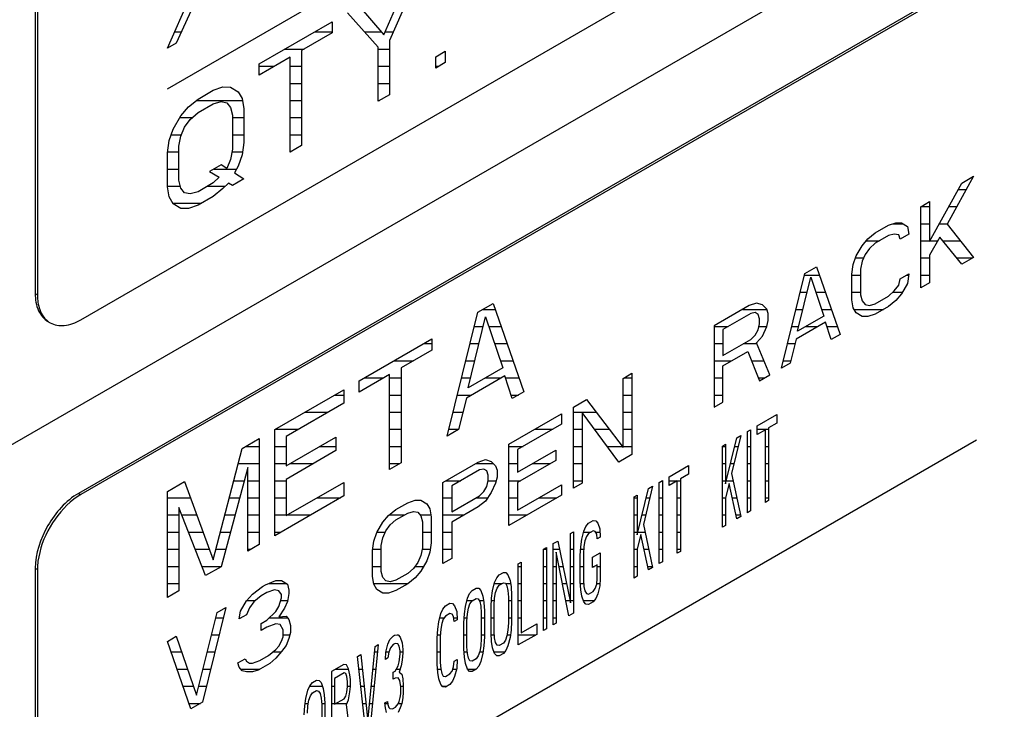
# Model space of a CAD drawing. Header units: millimetres. Extents: x 0 to 5600, y -1552 to 3960.
# Tile 95 of 199: x 4513 to 4545, y 2328 to 2351. Entities that reach past the tile are written whole.
import ezdxf

# ---------------------------------------------------------------- set-up
doc = ezdxf.new("R2010")
doc.units = ezdxf.units.MM
doc.header["$LTSCALE"] = 308
doc.layers.get('0').update_dxf_attribs({"linetype": 'CONTINUOUS'})

msp = doc.modelspace()

# ---------------------------------------------------------------- linework, layer by layer
at = {"color": 7, "linetype": 'Continuous'}
for p, q in [((4455.309, 2303.807), (4587.729, 2380.259)), ((4514.726, 2340.887), (4582.608, 2380.079)), ((4513.241, 2377.671), (4513.241, 2341.745)), ((4513.312, 2377.63), (4513.312, 2341.704)), ((4582.538, 2374.404), (4514.656, 2335.213)), ((4582.608, 2374.363), (4514.726, 2335.172)), ((4517.555, 2348.44), (4543.986, 2363.7)), ((4524.63, 2350.203), (4525.443, 2352.076)), ((4525.819, 2352.293), (4524.817, 2350.016)), ((4517.555, 2349.767), (4518.369, 2351.592)), ((4518.512, 2351.392), (4517.842, 2349.933)), ((4523.816, 2351.136), (4524.63, 2350.203)), ((4524.442, 2349.799), (4523.44, 2350.919)), ((4520.56, 2349.256), (4522.939, 2350.63)), ((4522.939, 2350.63), (4522.939, 2350.261)), ((4522.939, 2350.261), (4521.937, 2349.683)), ((4517.842, 2349.933), (4517.555, 2349.767)), ((4524.442, 2348.027), (4524.442, 2349.799)), ((4524.817, 2350.016), (4524.817, 2348.244)), ((4521.562, 2349.466), (4520.56, 2348.887)), ((4521.562, 2346.365), (4521.562, 2349.466)), ((4521.937, 2349.683), (4521.937, 2346.582)), ((4526.32, 2349.481), (4526.633, 2349.662)), ((4526.32, 2349.112), (4526.32, 2349.481)), ((4526.633, 2349.662), (4526.633, 2349.293)), ((4520.56, 2348.887), (4520.56, 2349.256)), ((4526.633, 2349.293), (4526.32, 2349.112)), ((4519.057, 2348.389), (4519.37, 2348.496)), ((4519.37, 2348.496), (4519.621, 2348.493)), ((4519.621, 2348.493), (4519.871, 2348.342)), ((4518.557, 2348.1), (4519.057, 2348.389)), ((4519.871, 2348.342), (4519.997, 2348.119)), ((4524.817, 2348.244), (4524.442, 2348.027)), ((4517.993, 2347.553), (4518.243, 2347.845)), ((4518.243, 2347.845), (4518.557, 2348.1)), ((4518.557, 2347.657), (4519.057, 2347.946)), ((4519.057, 2347.946), (4519.308, 2348.017)), ((4519.308, 2348.017), (4519.496, 2347.977)), ((4519.496, 2347.977), (4519.621, 2347.828)), ((4519.997, 2348.119), (4520.059, 2347.786)), ((4517.743, 2347.113), (4517.993, 2347.553)), ((4518.306, 2347.438), (4518.557, 2347.657)), ((4519.621, 2347.828), (4519.683, 2347.569)), ((4519.683, 2347.569), (4519.683, 2346.462)), ((4520.059, 2347.786), (4520.059, 2346.678)), ((4518.118, 2347.182), (4518.306, 2347.438)), ((4517.617, 2346.745), (4517.743, 2347.113)), ((4517.93, 2346.557), (4517.993, 2346.888)), ((4517.993, 2346.888), (4518.118, 2347.182)), ((4517.555, 2346.34), (4517.617, 2346.745)), ((4517.93, 2345.449), (4517.93, 2346.557)), ((4520.059, 2346.678), (4519.997, 2346.273)), ((4521.937, 2346.582), (4521.562, 2346.365)), ((4517.555, 2345.233), (4517.555, 2346.34)), ((4519.683, 2346.462), (4519.621, 2346.13)), ((4519.997, 2346.273), (4519.871, 2345.906)), ((4519.308, 2345.949), (4518.932, 2345.733)), ((4519.496, 2345.836), (4519.308, 2345.949)), ((4519.621, 2346.13), (4519.496, 2345.836)), ((4519.871, 2345.906), (4519.746, 2345.686)), ((4518.932, 2345.733), (4519.245, 2345.544)), ((4519.746, 2345.686), (4520.059, 2345.497)), ((4517.993, 2345.19), (4517.93, 2345.449)), ((4519.057, 2345.362), (4518.557, 2345.073)), ((4519.245, 2345.544), (4519.057, 2345.362)), ((4519.558, 2345.356), (4519.37, 2345.173)), ((4519.683, 2345.28), (4519.558, 2345.356)), ((4520.059, 2345.497), (4519.683, 2345.28)), ((4542.451, 2343.45), (4543.504, 2345.357)), ((4543.887, 2345.578), (4543.025, 2344.007)), ((4543.504, 2345.357), (4543.887, 2345.578)), ((4517.617, 2344.9), (4517.555, 2345.233)), ((4518.118, 2345.041), (4517.993, 2345.19)), ((4518.306, 2345.002), (4518.118, 2345.041)), ((4518.557, 2345.073), (4518.306, 2345.002)), ((4519.37, 2345.173), (4519.057, 2344.919)), ((4517.743, 2344.677), (4517.617, 2344.9)), ((4517.993, 2344.526), (4517.743, 2344.677)), ((4518.557, 2344.63), (4518.243, 2344.523)), ((4519.057, 2344.919), (4518.557, 2344.63)), ((4542.163, 2344.583), (4542.451, 2344.748)), ((4542.451, 2344.748), (4542.451, 2343.45)), ((4518.243, 2344.523), (4517.993, 2344.526)), ((4542.163, 2341.929), (4542.163, 2344.583)), ((4540.679, 2343.726), (4541.11, 2343.975)), ((4541.11, 2343.975), (4541.35, 2344.056)), ((4541.35, 2344.056), (4541.541, 2344.054)), ((4541.541, 2344.054), (4541.733, 2343.939)), ((4543.025, 2344.007), (4543.887, 2342.924)), ((4540.44, 2343.531), (4540.679, 2343.726)), ((4541.302, 2343.69), (4541.11, 2343.636)), ((4541.445, 2343.66), (4541.302, 2343.69)), ((4541.493, 2343.518), (4541.445, 2343.66)), ((4541.78, 2343.684), (4541.493, 2343.518)), ((4541.733, 2343.939), (4541.78, 2343.684)), ((4540.248, 2343.308), (4540.44, 2343.531)), ((4540.679, 2343.387), (4540.488, 2343.22)), ((4541.11, 2343.636), (4540.679, 2343.387)), ((4542.786, 2343.587), (4542.451, 2342.998)), ((4543.504, 2342.703), (4542.786, 2343.587)), ((4540.057, 2342.971), (4540.248, 2343.308)), ((4540.344, 2343.024), (4540.248, 2342.799)), ((4540.488, 2343.22), (4540.344, 2343.024)), ((4539.913, 2342.38), (4539.961, 2342.69)), ((4539.961, 2342.69), (4540.057, 2342.971)), ((4540.248, 2342.799), (4540.201, 2342.546)), ((4542.451, 2342.998), (4542.451, 2342.095)), ((4543.887, 2342.924), (4543.504, 2342.703)), ((4537.615, 2339.303), (4538.381, 2342.399)), ((4538.381, 2342.399), (4538.764, 2342.62)), ((4538.764, 2342.62), (4539.53, 2340.409)), ((4539.913, 2341.533), (4539.913, 2342.38)), ((4540.201, 2342.546), (4540.201, 2341.699)), ((4541.493, 2342.22), (4541.78, 2342.385)), ((4541.78, 2342.385), (4541.733, 2342.075)), ((4538.142, 2340.51), (4538.573, 2342.284)), ((4538.573, 2342.284), (4539.004, 2341.008)), ((4541.445, 2342.023), (4541.493, 2342.22)), ((4541.733, 2342.075), (4541.541, 2341.739)), ((4542.451, 2342.095), (4542.163, 2341.929)), ((4513.241, 2341.745), (4513.312, 2341.704)), ((4541.11, 2341.66), (4541.302, 2341.827)), ((4541.302, 2341.827), (4541.445, 2342.023)), ((4541.541, 2341.739), (4541.35, 2341.516)), ((4527.697, 2341.13), (4528.198, 2341.419)), ((4528.198, 2341.419), (4529.2, 2338.527)), ((4536.801, 2341.43), (4536.562, 2341.349)), ((4536.993, 2341.371), (4536.801, 2341.43)), ((4539.961, 2341.279), (4539.913, 2341.533)), ((4540.201, 2341.699), (4540.248, 2341.501)), ((4540.248, 2341.501), (4540.344, 2341.387)), ((4540.488, 2341.357), (4540.679, 2341.411)), ((4540.679, 2341.411), (4541.11, 2341.66)), ((4541.35, 2341.516), (4541.11, 2341.321)), ((4526.696, 2337.081), (4527.697, 2341.13)), ((4536.562, 2341.349), (4535.413, 2340.685)), ((4536.61, 2341.094), (4535.7, 2340.569)), ((4536.753, 2341.12), (4536.61, 2341.094)), ((4536.849, 2341.063), (4536.753, 2341.12)), ((4537.136, 2341.229), (4536.993, 2341.371)), ((4537.184, 2341.087), (4537.136, 2341.229)), ((4537.184, 2340.861), (4537.184, 2341.087)), ((4540.057, 2341.108), (4539.961, 2341.279)), ((4540.248, 2340.993), (4540.057, 2341.108)), ((4540.344, 2341.387), (4540.488, 2341.357)), ((4541.11, 2341.321), (4540.679, 2341.072)), ((4527.384, 2338.66), (4527.948, 2340.979)), ((4527.948, 2340.979), (4528.511, 2339.311)), ((4536.897, 2340.921), (4536.849, 2341.063)), ((4536.897, 2340.752), (4536.897, 2340.921)), ((4537.136, 2340.664), (4537.184, 2340.861)), ((4539.051, 2340.81), (4538.094, 2340.257)), ((4539.004, 2341.008), (4538.142, 2340.51)), ((4539.243, 2340.243), (4539.051, 2340.81)), ((4540.44, 2340.99), (4540.248, 2340.993)), ((4540.679, 2341.072), (4540.44, 2340.99)), ((4535.413, 2340.685), (4535.413, 2338.032)), ((4535.7, 2340.569), (4535.7, 2339.722)), ((4536.753, 2340.386), (4536.849, 2340.555)), ((4536.849, 2340.555), (4536.897, 2340.752)), ((4536.993, 2340.355), (4537.136, 2340.664)), ((4523.816, 2338.889), (4526.195, 2340.262)), ((4526.195, 2340.262), (4526.195, 2339.893)), ((4535.7, 2339.722), (4536.61, 2340.247)), ((4536.61, 2340.247), (4536.753, 2340.386)), ((4536.801, 2340.132), (4536.993, 2340.355)), ((4537.232, 2339.082), (4536.801, 2340.132)), ((4538.094, 2340.257), (4537.902, 2339.469)), ((4539.53, 2340.409), (4539.243, 2340.243)), ((4526.195, 2339.893), (4525.193, 2339.315)), ((4535.7, 2339.383), (4536.514, 2339.853)), ((4536.514, 2339.853), (4536.897, 2338.888)), ((4537.902, 2339.469), (4537.615, 2339.303)), ((4525.193, 2339.315), (4525.193, 2336.214)), ((4528.511, 2339.311), (4527.384, 2338.66)), ((4535.7, 2338.197), (4535.7, 2339.383)), ((4524.817, 2339.098), (4523.816, 2338.519)), ((4523.816, 2338.519), (4523.816, 2338.889)), ((4524.817, 2335.997), (4524.817, 2339.098)), ((4528.574, 2339.052), (4527.322, 2338.329)), ((4528.824, 2338.31), (4528.574, 2339.052)), ((4532.444, 2338.971), (4532.732, 2339.137)), ((4532.444, 2336.713), (4532.444, 2338.971)), ((4532.732, 2339.137), (4532.732, 2336.484)), ((4536.897, 2338.888), (4537.232, 2339.082)), ((4521.061, 2337.298), (4523.315, 2338.599)), ((4523.315, 2338.599), (4523.315, 2338.156)), ((4529.2, 2338.527), (4528.824, 2338.31)), ((4527.322, 2338.329), (4527.071, 2337.298)), ((4530.817, 2338.032), (4531.248, 2338.28)), ((4531.248, 2338.28), (4532.444, 2336.713)), ((4535.413, 2338.032), (4535.7, 2338.197)), ((4523.315, 2338.156), (4521.437, 2337.072)), ((4530.817, 2335.378), (4530.817, 2338.032)), ((4528.71, 2336.815), (4530.434, 2337.81)), ((4530.434, 2337.81), (4530.434, 2337.472)), ((4532.301, 2336.235), (4531.104, 2337.859)), ((4531.104, 2337.859), (4531.104, 2335.544)), ((4536.825, 2337.418), (4537.462, 2337.786)), ((4537.462, 2337.786), (4537.462, 2337.503)), ((4521.061, 2333.828), (4521.061, 2337.298)), ((4527.071, 2337.298), (4526.696, 2337.081)), ((4530.434, 2337.472), (4528.997, 2336.642)), ((4536.507, 2337.234), (4536.607, 2337.292)), ((4536.507, 2334.581), (4536.507, 2337.234)), ((4536.607, 2337.292), (4536.607, 2334.639)), ((4536.825, 2337.136), (4536.825, 2337.418)), ((4537.093, 2337.291), (4536.825, 2337.136)), ((4537.093, 2334.919), (4537.093, 2337.291)), ((4537.462, 2337.503), (4537.194, 2337.349)), ((4537.194, 2337.349), (4537.194, 2334.977)), ((4517.555, 2321.7), (4543.986, 2336.96)), ((4519.997, 2336.684), (4520.56, 2337.009)), ((4520.56, 2337.009), (4520.56, 2333.539)), ((4521.437, 2337.072), (4521.437, 2336.112)), ((4521.437, 2336.112), (4523.064, 2337.052)), ((4523.064, 2337.052), (4523.064, 2336.609)), ((4535.786, 2335.52), (4536.155, 2337.031)), ((4536.289, 2337.108), (4535.987, 2335.862)), ((4536.155, 2337.031), (4536.289, 2337.108)), ((4519.057, 2333.04), (4519.997, 2336.684)), ((4523.064, 2336.609), (4521.437, 2335.669)), ((4528.71, 2334.162), (4528.71, 2336.815)), ((4528.997, 2336.642), (4528.997, 2335.908)), ((4528.997, 2335.908), (4530.242, 2336.627)), ((4530.242, 2336.627), (4530.242, 2336.288)), ((4535.686, 2336.76), (4535.786, 2336.818)), ((4535.686, 2334.107), (4535.686, 2336.76)), ((4535.786, 2336.818), (4535.786, 2335.52)), ((4527.705, 2336.235), (4527.944, 2336.317)), ((4527.944, 2336.317), (4528.136, 2336.258)), ((4528.136, 2336.258), (4528.279, 2336.115)), ((4530.242, 2336.288), (4528.997, 2335.57)), ((4532.732, 2336.484), (4532.301, 2336.235)), ((4520.184, 2336.054), (4519.308, 2332.816)), ((4520.184, 2333.322), (4520.184, 2336.054)), ((4525.193, 2336.214), (4524.817, 2335.997)), ((4526.556, 2335.571), (4527.705, 2336.235)), ((4527.753, 2335.98), (4526.843, 2335.455)), ((4527.896, 2336.007), (4527.753, 2335.98)), ((4527.992, 2335.949), (4527.896, 2336.007)), ((4528.04, 2335.807), (4527.992, 2335.949)), ((4528.279, 2336.115), (4528.327, 2335.973)), ((4528.327, 2335.973), (4528.327, 2335.747)), ((4533.943, 2335.754), (4534.58, 2336.122)), ((4534.58, 2336.122), (4534.58, 2335.839)), ((4521.437, 2335.669), (4521.437, 2334.488)), ((4527.992, 2335.441), (4528.04, 2335.638)), ((4528.04, 2335.638), (4528.04, 2335.807)), ((4528.327, 2335.747), (4528.279, 2335.55)), ((4533.625, 2335.57), (4533.725, 2335.628)), ((4533.725, 2335.628), (4533.725, 2332.975)), ((4533.943, 2335.472), (4533.943, 2335.754)), ((4534.211, 2335.627), (4533.943, 2335.472)), ((4534.211, 2333.255), (4534.211, 2335.627)), ((4534.58, 2335.839), (4534.312, 2335.685)), ((4534.312, 2335.685), (4534.312, 2333.313)), ((4535.987, 2335.862), (4536.289, 2334.455)), ((4517.555, 2335.274), (4518.118, 2335.599)), ((4518.118, 2335.599), (4519.057, 2333.04)), ((4521.437, 2334.488), (4523.315, 2335.572)), ((4523.315, 2335.572), (4523.315, 2335.129)), ((4526.556, 2332.918), (4526.556, 2335.571)), ((4526.843, 2335.455), (4526.843, 2334.608)), ((4527.896, 2335.273), (4527.992, 2335.441)), ((4528.279, 2335.55), (4528.136, 2335.242)), ((4528.997, 2335.57), (4528.997, 2334.666)), ((4528.997, 2334.666), (4530.434, 2335.496)), ((4530.434, 2335.496), (4530.434, 2335.157)), ((4531.104, 2335.544), (4530.817, 2335.378)), ((4532.904, 2333.856), (4533.273, 2335.367)), ((4533.407, 2335.444), (4533.105, 2334.198)), ((4533.273, 2335.367), (4533.407, 2335.444)), ((4533.625, 2332.917), (4533.625, 2335.57)), ((4535.904, 2335.531), (4535.786, 2335.068)), ((4536.155, 2334.377), (4535.904, 2335.531)), ((4514.656, 2335.213), (4514.726, 2335.172)), ((4517.555, 2331.804), (4517.555, 2335.274)), ((4523.315, 2335.129), (4521.061, 2333.828)), ((4525.407, 2334.908), (4525.646, 2334.99)), ((4525.646, 2334.99), (4525.837, 2334.987)), ((4525.837, 2334.987), (4526.029, 2334.872)), ((4526.843, 2334.608), (4527.753, 2335.133)), ((4527.753, 2335.133), (4527.896, 2335.273)), ((4528.136, 2335.242), (4527.944, 2334.962)), ((4530.434, 2335.157), (4528.71, 2334.162)), ((4532.804, 2335.096), (4532.904, 2335.154)), ((4532.804, 2332.443), (4532.804, 2335.096)), ((4532.904, 2335.154), (4532.904, 2333.856)), ((4535.786, 2335.068), (4535.786, 2334.165)), ((4537.194, 2334.977), (4537.093, 2334.919)), ((4518.807, 2332.527), (4517.93, 2334.752)), ((4517.93, 2334.752), (4517.93, 2332.021)), ((4524.784, 2334.492), (4525.024, 2334.687)), ((4525.024, 2334.687), (4525.407, 2334.908)), ((4526.029, 2334.872), (4526.125, 2334.702)), ((4526.125, 2334.702), (4526.173, 2334.447)), ((4527.705, 2334.767), (4526.843, 2334.269)), ((4527.944, 2334.962), (4527.705, 2334.767)), ((4524.593, 2334.269), (4524.784, 2334.492)), ((4524.832, 2334.181), (4525.024, 2334.348)), ((4525.024, 2334.348), (4525.407, 2334.569)), ((4525.407, 2334.569), (4525.598, 2334.623)), ((4525.598, 2334.623), (4525.742, 2334.593)), ((4525.742, 2334.593), (4525.837, 2334.479)), ((4525.837, 2334.479), (4525.885, 2334.281)), ((4526.173, 2334.447), (4526.173, 2333.6)), ((4531.312, 2334.235), (4531.463, 2334.322)), ((4531.463, 2334.322), (4531.547, 2334.314)), ((4536.289, 2334.455), (4536.155, 2334.377)), ((4536.607, 2334.639), (4536.507, 2334.581)), ((4524.401, 2333.932), (4524.593, 2334.269)), ((4524.688, 2333.985), (4524.832, 2334.181)), ((4525.885, 2334.281), (4525.885, 2333.434)), ((4526.843, 2334.269), (4526.843, 2333.084)), ((4531.161, 2333.979), (4531.228, 2334.13)), ((4531.228, 2334.13), (4531.312, 2334.235)), ((4531.547, 2334.314), (4531.614, 2334.24)), ((4531.614, 2334.24), (4531.681, 2334.053)), ((4531.681, 2334.053), (4531.698, 2333.78)), ((4533.105, 2334.198), (4533.407, 2332.791)), ((4535.786, 2334.165), (4535.686, 2334.107)), ((4524.305, 2333.651), (4524.401, 2333.932)), ((4524.545, 2333.507), (4524.593, 2333.761)), ((4524.593, 2333.761), (4524.688, 2333.985)), ((4530.726, 2333.897), (4530.826, 2333.955)), ((4530.726, 2331.638), (4530.726, 2333.897)), ((4530.826, 2333.955), (4530.826, 2331.301)), ((4531.061, 2333.469), (4531.094, 2333.714)), ((4531.094, 2333.714), (4531.161, 2333.979)), ((4531.245, 2333.801), (4531.195, 2333.659)), ((4531.312, 2333.896), (4531.245, 2333.801)), ((4531.463, 2333.983), (4531.312, 2333.896)), ((4531.53, 2333.966), (4531.463, 2333.983)), ((4531.58, 2333.882), (4531.53, 2333.966)), ((4531.597, 2333.722), (4531.58, 2333.882)), ((4531.698, 2333.78), (4531.597, 2333.722)), ((4533.021, 2333.867), (4532.904, 2333.404)), ((4533.273, 2332.713), (4533.021, 2333.867)), ((4520.56, 2333.539), (4520.184, 2333.322)), ((4524.258, 2333.341), (4524.305, 2333.651)), ((4524.545, 2332.66), (4524.545, 2333.507)), ((4525.885, 2333.434), (4525.837, 2333.181)), ((4526.173, 2333.6), (4526.125, 2333.29)), ((4529.838, 2333.384), (4529.938, 2333.442)), ((4529.838, 2330.73), (4529.838, 2333.384)), ((4529.938, 2333.442), (4529.938, 2330.788)), ((4530.156, 2333.568), (4530.307, 2333.655)), ((4530.156, 2330.914), (4530.156, 2333.568)), ((4530.307, 2333.655), (4530.726, 2331.638)), ((4531.044, 2333.177), (4531.061, 2333.469)), ((4531.161, 2333.471), (4531.145, 2333.235)), ((4531.195, 2333.659), (4531.161, 2333.471)), ((4532.904, 2333.404), (4532.904, 2332.501)), ((4524.258, 2332.494), (4524.258, 2333.341)), ((4525.837, 2333.181), (4525.742, 2332.956)), ((4526.125, 2333.29), (4526.029, 2333.009)), ((4526.843, 2333.084), (4526.556, 2332.918)), ((4530.675, 2331.214), (4530.257, 2333.287)), ((4530.257, 2333.287), (4530.257, 2330.972)), ((4531.044, 2332.33), (4531.044, 2333.177)), ((4531.145, 2333.235), (4531.145, 2332.388)), ((4531.446, 2333.127), (4531.698, 2333.272)), ((4531.446, 2332.788), (4531.446, 2333.127)), ((4531.698, 2333.272), (4531.698, 2332.425)), ((4534.312, 2333.313), (4534.211, 2333.255)), ((4513.241, 2332.763), (4513.312, 2332.722)), ((4513.241, 2332.763), (4513.241, 2296.837)), ((4513.312, 2332.722), (4513.312, 2296.796)), ((4519.308, 2332.816), (4518.807, 2332.527)), ((4525.598, 2332.76), (4525.407, 2332.593)), ((4525.742, 2332.956), (4525.598, 2332.76)), ((4526.029, 2333.009), (4525.837, 2332.673)), ((4529.017, 2332.91), (4529.117, 2332.968)), ((4529.017, 2330.256), (4529.017, 2332.91)), ((4529.117, 2332.968), (4529.117, 2330.653)), ((4531.597, 2332.875), (4531.446, 2332.788)), ((4531.597, 2332.424), (4531.597, 2332.875)), ((4533.407, 2332.791), (4533.273, 2332.713)), ((4533.725, 2332.975), (4533.625, 2332.917)), ((4524.305, 2332.24), (4524.258, 2332.494)), ((4524.593, 2332.462), (4524.545, 2332.66)), ((4524.688, 2332.348), (4524.593, 2332.462)), ((4525.407, 2332.593), (4525.024, 2332.372)), ((4525.646, 2332.449), (4525.407, 2332.254)), ((4525.837, 2332.673), (4525.646, 2332.449)), ((4528.246, 2332.295), (4528.313, 2332.447)), ((4528.313, 2332.447), (4528.397, 2332.552)), ((4528.397, 2332.552), (4528.531, 2332.629)), ((4528.531, 2332.629), (4528.614, 2332.621)), ((4528.614, 2332.621), (4528.681, 2332.547)), ((4528.681, 2332.547), (4528.748, 2332.36)), ((4531.58, 2332.244), (4531.597, 2332.424)), ((4531.698, 2332.425), (4531.681, 2332.19)), ((4532.904, 2332.501), (4532.804, 2332.443)), ((4520.332, 2331.922), (4520.667, 2332.172)), ((4520.667, 2332.172), (4520.763, 2332.227)), ((4520.763, 2332.227), (4521.098, 2332.364)), ((4521.098, 2332.364), (4521.289, 2332.362)), ((4521.289, 2332.362), (4521.481, 2332.246)), ((4521.481, 2332.246), (4521.529, 2332.048)), ((4524.401, 2332.069), (4524.305, 2332.24)), ((4524.832, 2332.318), (4524.688, 2332.348)), ((4525.024, 2332.372), (4524.832, 2332.318)), ((4525.407, 2332.254), (4525.024, 2332.033)), ((4527.508, 2332.039), (4527.642, 2332.116)), ((4527.642, 2332.116), (4527.726, 2332.108)), ((4527.726, 2332.108), (4527.793, 2332.034)), ((4528.179, 2332.031), (4528.246, 2332.295)), ((4528.279, 2331.976), (4528.329, 2332.118)), ((4528.329, 2332.118), (4528.397, 2332.213)), ((4528.397, 2332.213), (4528.531, 2332.29)), ((4528.531, 2332.29), (4528.598, 2332.273)), ((4528.598, 2332.273), (4528.648, 2332.189)), ((4528.648, 2332.189), (4528.681, 2332.039)), ((4528.748, 2332.36), (4528.782, 2332.153)), ((4528.782, 2332.153), (4528.799, 2331.881)), ((4531.061, 2332.057), (4531.044, 2332.33)), ((4531.145, 2332.388), (4531.161, 2332.172)), ((4531.161, 2332.172), (4531.195, 2332.022)), ((4531.463, 2332.007), (4531.53, 2332.103)), ((4531.53, 2332.103), (4531.58, 2332.244)), ((4531.681, 2332.19), (4531.614, 2331.925)), ((4517.93, 2332.021), (4517.555, 2331.804)), ((4520.14, 2331.698), (4520.332, 2331.922)), ((4520.619, 2331.862), (4520.38, 2331.667)), ((4520.81, 2331.972), (4520.619, 2331.862)), ((4521.05, 2332.054), (4520.81, 2331.972)), ((4521.193, 2332.024), (4521.05, 2332.054)), ((4521.289, 2331.91), (4521.193, 2332.024)), ((4521.193, 2331.516), (4521.289, 2331.797)), ((4521.289, 2331.797), (4521.289, 2331.91)), ((4521.529, 2331.935), (4521.481, 2331.682)), ((4521.529, 2332.048), (4521.529, 2331.935)), ((4524.593, 2331.954), (4524.401, 2332.069)), ((4524.784, 2331.952), (4524.593, 2331.954)), ((4525.024, 2332.033), (4524.784, 2331.952)), ((4527.291, 2331.518), (4527.358, 2331.783)), ((4527.358, 2331.783), (4527.425, 2331.934)), ((4527.425, 2331.934), (4527.508, 2332.039)), ((4527.508, 2331.7), (4527.642, 2331.778)), ((4527.642, 2331.778), (4527.709, 2331.76)), ((4527.709, 2331.76), (4527.76, 2331.676)), ((4527.793, 2332.034), (4527.86, 2331.847)), ((4527.86, 2331.847), (4527.894, 2331.64)), ((4528.128, 2331.494), (4528.145, 2331.786)), ((4528.145, 2331.786), (4528.179, 2332.031)), ((4528.229, 2331.552), (4528.246, 2331.787)), ((4528.246, 2331.787), (4528.279, 2331.976)), ((4528.681, 2332.039), (4528.698, 2331.823)), ((4528.698, 2331.823), (4528.698, 2330.976)), ((4528.799, 2331.881), (4528.799, 2331.034)), ((4531.094, 2331.851), (4531.061, 2332.057)), ((4531.161, 2331.664), (4531.094, 2331.851)), ((4531.195, 2332.022), (4531.245, 2331.938)), ((4531.245, 2331.938), (4531.312, 2331.92)), ((4531.312, 2331.92), (4531.463, 2332.007)), ((4531.547, 2331.773), (4531.463, 2331.669)), ((4531.614, 2331.925), (4531.547, 2331.773)), ((4519.47, 2331.481), (4518.704, 2328.385)), ((4519.183, 2331.315), (4519.47, 2331.481)), ((4519.949, 2331.362), (4520.14, 2331.698)), ((4520.236, 2331.471), (4520.14, 2331.246)), ((4520.38, 2331.667), (4520.236, 2331.471)), ((4521.098, 2331.348), (4521.193, 2331.516)), ((4521.385, 2331.457), (4521.193, 2331.177)), ((4521.481, 2331.682), (4521.385, 2331.457)), ((4526.486, 2331.28), (4526.553, 2331.431)), ((4526.553, 2331.431), (4526.637, 2331.536)), ((4526.637, 2331.536), (4526.788, 2331.623)), ((4526.788, 2331.623), (4526.872, 2331.615)), ((4526.872, 2331.615), (4526.939, 2331.541)), ((4526.939, 2331.541), (4527.006, 2331.354)), ((4527.257, 2331.273), (4527.291, 2331.518)), ((4527.358, 2331.274), (4527.391, 2331.463)), ((4527.391, 2331.463), (4527.441, 2331.605)), ((4527.441, 2331.605), (4527.508, 2331.7)), ((4527.76, 2331.676), (4527.793, 2331.526)), ((4527.793, 2331.526), (4527.81, 2331.31)), ((4527.894, 2331.64), (4527.911, 2331.368)), ((4528.128, 2330.647), (4528.128, 2331.494)), ((4528.229, 2330.705), (4528.229, 2331.552)), ((4531.228, 2331.59), (4531.161, 2331.664)), ((4531.312, 2331.582), (4531.228, 2331.59)), ((4531.463, 2331.669), (4531.312, 2331.582)), ((4518.512, 2328.613), (4519.183, 2331.315)), ((4519.901, 2331.108), (4519.949, 2331.362)), ((4520.14, 2331.246), (4519.901, 2331.108)), ((4520.81, 2331.069), (4521.098, 2331.348)), ((4521.193, 2331.177), (4521.433, 2331.202)), ((4521.433, 2331.202), (4521.529, 2331.088)), ((4526.419, 2331.015), (4526.486, 2331.28)), ((4526.637, 2331.197), (4526.57, 2331.102)), ((4526.788, 2331.284), (4526.637, 2331.197)), ((4526.855, 2331.267), (4526.788, 2331.284)), ((4526.905, 2331.183), (4526.855, 2331.267)), ((4526.922, 2331.023), (4526.905, 2331.183)), ((4527.006, 2331.354), (4527.022, 2331.081)), ((4527.24, 2330.981), (4527.257, 2331.273)), ((4527.341, 2331.039), (4527.358, 2331.274)), ((4527.81, 2331.31), (4527.81, 2330.463)), ((4527.911, 2331.368), (4527.911, 2330.521)), ((4530.826, 2331.301), (4530.675, 2331.214)), ((4520.619, 2330.958), (4520.81, 2331.069)), ((4520.619, 2330.732), (4520.619, 2330.958)), ((4520.81, 2330.843), (4520.619, 2330.732)), ((4521.098, 2330.952), (4520.81, 2330.843)), ((4521.241, 2330.922), (4521.098, 2330.952)), ((4521.337, 2330.752), (4521.241, 2330.922)), ((4521.529, 2331.088), (4521.576, 2330.89)), ((4521.576, 2330.89), (4521.576, 2330.664)), ((4526.386, 2330.77), (4526.419, 2331.015)), ((4526.52, 2330.96), (4526.486, 2330.771)), ((4526.57, 2331.102), (4526.52, 2330.96)), ((4527.022, 2331.081), (4526.922, 2331.023)), ((4527.24, 2330.134), (4527.24, 2330.981)), ((4527.341, 2330.192), (4527.341, 2331.039)), ((4528.698, 2330.976), (4528.681, 2330.74)), ((4528.799, 2331.034), (4528.782, 2330.742)), ((4529.117, 2330.653), (4529.62, 2330.943)), ((4529.62, 2330.943), (4529.62, 2330.604)), ((4529.938, 2330.788), (4529.838, 2330.73)), ((4530.257, 2330.972), (4530.156, 2330.914)), ((4517.555, 2330.375), (4517.842, 2330.541)), ((4517.842, 2330.541), (4518.512, 2328.613)), ((4521.289, 2330.385), (4521.337, 2330.526)), ((4521.337, 2330.526), (4521.337, 2330.752)), ((4521.529, 2330.467), (4521.433, 2330.243)), ((4521.576, 2330.664), (4521.529, 2330.467)), ((4524.827, 2330.435), (4524.945, 2330.559)), ((4524.945, 2330.559), (4524.978, 2330.578)), ((4524.978, 2330.578), (4525.095, 2330.589)), ((4525.095, 2330.589), (4525.162, 2330.515)), ((4525.162, 2330.515), (4525.229, 2330.328)), ((4526.369, 2330.478), (4526.386, 2330.77)), ((4526.369, 2329.631), (4526.369, 2330.478)), ((4526.486, 2330.771), (4526.469, 2330.536)), ((4526.469, 2330.536), (4526.469, 2329.689)), ((4527.81, 2330.463), (4527.793, 2330.227)), ((4527.911, 2330.521), (4527.894, 2330.229)), ((4528.145, 2330.374), (4528.128, 2330.647)), ((4528.246, 2330.489), (4528.229, 2330.705)), ((4528.279, 2330.339), (4528.246, 2330.489)), ((4528.648, 2330.551), (4528.598, 2330.409)), ((4528.681, 2330.74), (4528.648, 2330.551)), ((4528.748, 2330.497), (4528.681, 2330.232)), ((4528.782, 2330.742), (4528.748, 2330.497)), ((4529.62, 2330.604), (4529.017, 2330.256)), ((4518.321, 2328.164), (4517.555, 2330.375)), ((4521.098, 2330.105), (4521.193, 2330.217)), ((4521.193, 2330.217), (4521.289, 2330.385)), ((4521.433, 2330.243), (4521.289, 2330.047)), ((4524.107, 2327.76), (4524.341, 2330.211)), ((4524.442, 2330.269), (4524.174, 2327.46)), ((4524.341, 2330.211), (4524.442, 2330.269)), ((4524.693, 2330.018), (4524.76, 2330.283)), ((4524.76, 2330.283), (4524.827, 2330.435)), ((4524.844, 2330.162), (4524.794, 2330.02)), ((4524.928, 2330.267), (4524.844, 2330.162)), ((4524.995, 2330.306), (4524.928, 2330.267)), ((4525.079, 2330.297), (4524.995, 2330.306)), ((4525.129, 2330.214), (4525.079, 2330.297)), ((4525.162, 2330.064), (4525.129, 2330.214)), ((4525.229, 2330.328), (4525.246, 2330.112)), ((4527.358, 2329.976), (4527.341, 2330.192)), ((4527.793, 2330.227), (4527.76, 2330.039)), ((4527.894, 2330.229), (4527.86, 2329.984)), ((4528.179, 2330.168), (4528.145, 2330.374)), ((4528.246, 2329.98), (4528.179, 2330.168)), ((4528.329, 2330.255), (4528.279, 2330.339)), ((4528.397, 2330.237), (4528.329, 2330.255)), ((4528.531, 2330.314), (4528.397, 2330.237)), ((4528.598, 2330.409), (4528.531, 2330.314)), ((4528.681, 2330.232), (4528.614, 2330.08)), ((4520.571, 2329.745), (4520.858, 2329.911)), ((4520.858, 2329.911), (4521.098, 2330.105)), ((4521.098, 2329.823), (4520.906, 2329.656)), ((4521.289, 2330.047), (4521.098, 2329.823)), ((4523.772, 2329.882), (4523.872, 2329.94)), ((4524.04, 2327.383), (4523.772, 2329.882)), ((4523.872, 2329.94), (4524.107, 2327.76)), ((4524.676, 2329.783), (4524.693, 2330.018)), ((4524.76, 2329.831), (4524.676, 2329.783)), ((4524.794, 2330.02), (4524.76, 2329.831)), ((4525.129, 2329.705), (4525.162, 2329.951)), ((4525.162, 2329.951), (4525.162, 2330.064)), ((4525.246, 2329.999), (4525.229, 2329.763)), ((4525.246, 2330.112), (4525.246, 2329.999)), ((4527.257, 2329.861), (4527.24, 2330.134)), ((4527.291, 2329.655), (4527.257, 2329.861)), ((4527.391, 2329.826), (4527.358, 2329.976)), ((4527.441, 2329.742), (4527.391, 2329.826)), ((4527.709, 2329.897), (4527.642, 2329.802)), ((4527.76, 2330.039), (4527.709, 2329.897)), ((4527.86, 2329.984), (4527.793, 2329.719)), ((4528.313, 2329.906), (4528.246, 2329.98)), ((4528.397, 2329.898), (4528.313, 2329.906)), ((4528.531, 2329.976), (4528.397, 2329.898)), ((4528.614, 2330.08), (4528.531, 2329.976)), ((4519.853, 2329.669), (4520.092, 2329.807)), ((4519.901, 2329.527), (4519.853, 2329.669)), ((4519.997, 2329.413), (4519.901, 2329.527)), ((4520.092, 2329.807), (4520.14, 2329.722)), ((4520.14, 2329.722), (4520.236, 2329.664)), ((4520.236, 2329.664), (4520.332, 2329.663)), ((4520.332, 2329.663), (4520.571, 2329.745)), ((4520.906, 2329.656), (4520.523, 2329.435)), ((4523.319, 2329.62), (4522.917, 2329.388)), ((4523.403, 2329.612), (4523.319, 2329.62)), ((4523.47, 2329.482), (4523.403, 2329.612)), ((4524.995, 2329.402), (4525.095, 2329.573)), ((4525.095, 2329.573), (4525.129, 2329.705)), ((4525.196, 2329.575), (4525.129, 2329.367)), ((4525.229, 2329.763), (4525.196, 2329.575)), ((4526.386, 2329.358), (4526.369, 2329.631)), ((4526.469, 2329.689), (4526.486, 2329.473)), ((4526.855, 2329.403), (4526.905, 2329.545)), ((4526.905, 2329.545), (4526.922, 2329.724)), ((4526.922, 2329.724), (4527.022, 2329.782)), ((4527.022, 2329.782), (4527.006, 2329.49)), ((4527.358, 2329.468), (4527.291, 2329.655)), ((4527.508, 2329.724), (4527.441, 2329.742)), ((4527.642, 2329.802), (4527.508, 2329.724)), ((4527.726, 2329.568), (4527.642, 2329.463)), ((4527.793, 2329.719), (4527.726, 2329.568)), ((4520.14, 2329.383), (4519.997, 2329.413)), ((4520.332, 2329.381), (4520.14, 2329.383)), ((4520.523, 2329.435), (4520.332, 2329.381)), ((4522.917, 2329.388), (4522.917, 2326.735)), ((4523.336, 2329.348), (4523.018, 2329.164)), ((4523.386, 2329.32), (4523.336, 2329.348)), ((4523.42, 2329.227), (4523.386, 2329.32)), ((4523.436, 2329.067), (4523.42, 2329.227)), ((4523.52, 2329.285), (4523.47, 2329.482)), ((4523.537, 2329.125), (4523.52, 2329.285)), ((4524.928, 2329.363), (4524.995, 2329.402)), ((4524.928, 2329.138), (4524.928, 2329.363)), ((4524.995, 2329.176), (4524.928, 2329.138)), ((4525.095, 2329.178), (4524.995, 2329.176)), ((4525.146, 2329.094), (4525.095, 2329.178)), ((4525.129, 2329.367), (4525.213, 2329.302)), ((4525.213, 2329.302), (4525.246, 2329.152)), ((4526.419, 2329.152), (4526.386, 2329.358)), ((4526.486, 2329.473), (4526.52, 2329.323)), ((4526.52, 2329.323), (4526.57, 2329.239)), ((4526.57, 2329.239), (4526.637, 2329.221)), ((4526.637, 2329.221), (4526.788, 2329.308)), ((4526.788, 2329.308), (4526.855, 2329.403)), ((4526.939, 2329.226), (4526.872, 2329.074)), ((4527.006, 2329.49), (4526.939, 2329.226)), ((4527.425, 2329.393), (4527.358, 2329.468)), ((4527.508, 2329.385), (4527.425, 2329.393)), ((4527.642, 2329.463), (4527.508, 2329.385)), ((4522.146, 2328.774), (4522.213, 2328.925)), ((4522.213, 2328.925), (4522.297, 2329.03)), ((4522.297, 2329.03), (4522.431, 2329.108)), ((4522.431, 2329.108), (4522.515, 2329.1)), ((4522.515, 2329.1), (4522.582, 2329.025)), ((4522.582, 2329.025), (4522.649, 2328.838)), ((4523.018, 2329.164), (4523.018, 2328.317)), ((4523.42, 2328.719), (4523.436, 2328.898)), ((4523.436, 2328.898), (4523.436, 2329.067)), ((4523.52, 2328.72), (4523.537, 2328.899)), ((4523.537, 2328.899), (4523.537, 2329.125)), ((4525.179, 2328.888), (4525.146, 2329.094)), ((4525.179, 2328.662), (4525.179, 2328.888)), ((4525.246, 2329.152), (4525.263, 2328.936)), ((4525.263, 2328.936), (4525.263, 2328.71)), ((4526.486, 2328.965), (4526.419, 2329.152)), ((4526.553, 2328.89), (4526.486, 2328.965)), ((4526.637, 2328.882), (4526.553, 2328.89)), ((4526.788, 2328.969), (4526.637, 2328.882)), ((4526.872, 2329.074), (4526.788, 2328.969)), ((4522.079, 2328.509), (4522.146, 2328.774)), ((4522.18, 2328.454), (4522.23, 2328.596)), ((4522.23, 2328.596), (4522.297, 2328.691)), ((4522.297, 2328.691), (4522.431, 2328.769)), ((4522.431, 2328.769), (4522.498, 2328.751)), ((4522.498, 2328.751), (4522.548, 2328.667)), ((4522.548, 2328.667), (4522.582, 2328.517)), ((4522.649, 2328.838), (4522.682, 2328.632)), ((4522.682, 2328.632), (4522.699, 2328.359)), ((4523.336, 2328.501), (4523.386, 2328.586)), ((4523.386, 2328.586), (4523.42, 2328.719)), ((4523.47, 2328.465), (4523.52, 2328.72)), ((4525.129, 2328.407), (4525.162, 2328.539)), ((4525.162, 2328.539), (4525.179, 2328.662)), ((4525.263, 2328.71), (4525.246, 2328.531)), ((4518.704, 2328.385), (4518.321, 2328.164)), ((4522.029, 2327.972), (4522.046, 2328.264)), ((4522.046, 2328.264), (4522.079, 2328.509)), ((4522.129, 2328.03), (4522.146, 2328.266)), ((4522.146, 2328.266), (4522.18, 2328.454)), ((4522.582, 2328.517), (4522.599, 2328.301)), ((4522.599, 2328.301), (4522.599, 2327.454)), ((4522.699, 2328.359), (4522.699, 2327.512)), ((4523.018, 2328.317), (4523.336, 2328.501)), ((4523.403, 2328.314), (4523.47, 2328.465)), ((4523.554, 2327.102), (4523.403, 2328.314)), ((4524.66, 2328.362), (4524.744, 2328.41)), ((4524.676, 2328.202), (4524.66, 2328.362)), ((4524.744, 2328.41), (4524.76, 2328.307)), ((4524.76, 2328.307), (4524.794, 2328.213)), ((4524.794, 2328.213), (4524.827, 2328.176)), ((4524.911, 2328.168), (4525.012, 2328.226)), ((4525.012, 2328.226), (4525.095, 2328.331)), ((4525.095, 2328.331), (4525.129, 2328.407)), ((4525.213, 2328.342), (4525.162, 2328.2)), ((4525.246, 2328.531), (4525.213, 2328.342)), ((4524.71, 2328.052), (4524.676, 2328.202)), ((4524.827, 2328.176), (4524.911, 2328.168)), ((4525.162, 2328.2), (4525.095, 2328.049))]:
    msp.add_line(p, q, dxfattribs=at)
at = {"color": 2, "linetype": 'Continuous'}
for p, q in [((4517.79, 2350.294), (4518.008, 2350.294)), ((4522.358, 2350.294), (4522.939, 2350.294)), ((4523.999, 2350.294), (4524.55, 2350.294)), ((4524.669, 2350.294), (4524.94, 2350.294)), ((4521.388, 2349.734), (4522.027, 2349.734)), ((4524.442, 2349.734), (4524.817, 2349.734)), ((4520.56, 2349.174), (4521.057, 2349.174)), ((4521.562, 2349.174), (4521.937, 2349.174)), ((4524.442, 2349.174), (4524.817, 2349.174)), ((4526.32, 2349.174), (4526.428, 2349.174)), ((4521.562, 2348.614), (4521.937, 2348.614)), ((4524.442, 2348.614), (4524.817, 2348.614)), ((4518.501, 2348.054), (4520.009, 2348.054)), ((4521.562, 2348.054), (4521.937, 2348.054)), ((4524.442, 2348.054), (4524.488, 2348.054)), ((4517.96, 2347.494), (4518.37, 2347.494)), ((4519.683, 2347.494), (4520.059, 2347.494)), ((4521.562, 2347.494), (4521.937, 2347.494)), ((4517.682, 2346.934), (4518.013, 2346.934)), ((4519.683, 2346.934), (4520.059, 2346.934)), ((4521.562, 2346.934), (4521.937, 2346.934)), ((4517.56, 2346.374), (4517.93, 2346.374)), ((4519.667, 2346.374), (4520.012, 2346.374)), ((4521.562, 2346.374), (4521.578, 2346.374)), ((4517.555, 2345.814), (4517.93, 2345.814)), ((4519.074, 2345.814), (4519.819, 2345.814)), ((4517.555, 2345.254), (4517.978, 2345.254)), ((4518.871, 2345.254), (4519.454, 2345.254)), ((4543.388, 2345.147), (4543.651, 2345.147)), ((4517.733, 2344.694), (4518.669, 2344.694)), ((4542.171, 2344.587), (4542.451, 2344.587)), ((4543.079, 2344.587), (4543.343, 2344.587)), ((4541.263, 2344.027), (4541.586, 2344.027)), ((4542.163, 2344.027), (4542.451, 2344.027)), ((4542.769, 2344.027), (4543.036, 2344.027)), ((4540.385, 2343.467), (4540.817, 2343.467)), ((4542.163, 2343.467), (4542.451, 2343.467)), ((4542.46, 2343.467), (4542.717, 2343.467)), ((4542.884, 2343.467), (4543.455, 2343.467)), ((4540.035, 2342.907), (4540.294, 2342.907)), ((4542.163, 2342.907), (4542.451, 2342.907)), ((4543.339, 2342.907), (4543.857, 2342.907)), ((4538.368, 2342.347), (4538.859, 2342.347)), ((4539.913, 2342.347), (4540.201, 2342.347)), ((4541.713, 2342.347), (4541.774, 2342.347)), ((4542.163, 2342.347), (4542.451, 2342.347)), ((4538.23, 2341.787), (4538.452, 2341.787)), ((4538.741, 2341.787), (4539.053, 2341.787)), ((4539.913, 2341.787), (4540.201, 2341.787)), ((4541.256, 2341.787), (4541.568, 2341.787)), ((4527.865, 2341.227), (4528.265, 2341.227)), ((4536.351, 2341.227), (4537.137, 2341.227)), ((4538.091, 2341.227), (4538.316, 2341.227)), ((4538.93, 2341.227), (4539.247, 2341.227)), ((4539.99, 2341.227), (4540.947, 2341.227)), ((4527.583, 2340.667), (4527.872, 2340.667)), ((4528.053, 2340.667), (4528.459, 2340.667)), ((4535.413, 2340.667), (4535.87, 2340.667)), ((4536.876, 2340.667), (4537.137, 2340.667)), ((4537.953, 2340.667), (4538.18, 2340.667)), ((4538.412, 2340.667), (4538.804, 2340.667)), ((4539.1, 2340.667), (4539.441, 2340.667)), ((4525.926, 2340.107), (4526.195, 2340.107)), ((4527.444, 2340.107), (4527.736, 2340.107)), ((4528.242, 2340.107), (4528.653, 2340.107)), ((4535.413, 2340.107), (4535.7, 2340.107)), ((4536.367, 2340.107), (4536.812, 2340.107)), ((4537.814, 2340.107), (4538.057, 2340.107)), ((4524.956, 2339.547), (4525.595, 2339.547)), ((4527.306, 2339.547), (4527.6, 2339.547)), ((4528.432, 2339.547), (4528.847, 2339.547)), ((4535.413, 2339.547), (4535.984, 2339.547)), ((4536.636, 2339.547), (4537.041, 2339.547)), ((4537.675, 2339.547), (4537.921, 2339.547)), ((4523.986, 2338.987), (4524.625, 2338.987)), ((4524.817, 2338.987), (4525.193, 2338.987)), ((4527.167, 2338.987), (4527.464, 2338.987)), ((4527.95, 2338.987), (4528.462, 2338.987)), ((4528.596, 2338.987), (4529.041, 2338.987)), ((4532.471, 2338.987), (4532.732, 2338.987)), ((4535.413, 2338.987), (4535.7, 2338.987)), ((4536.858, 2338.987), (4537.067, 2338.987)), ((4523.016, 2338.427), (4523.315, 2338.427)), ((4524.817, 2338.427), (4525.193, 2338.427)), ((4527.029, 2338.427), (4527.492, 2338.427)), ((4528.785, 2338.427), (4529.026, 2338.427)), ((4532.444, 2338.427), (4532.732, 2338.427)), ((4535.413, 2338.427), (4535.7, 2338.427)), ((4522.046, 2337.867), (4522.813, 2337.867)), ((4524.817, 2337.867), (4525.193, 2337.867)), ((4526.89, 2337.867), (4527.209, 2337.867)), ((4530.817, 2337.867), (4531.563, 2337.867)), ((4532.444, 2337.867), (4532.732, 2337.867)), ((4521.076, 2337.307), (4521.843, 2337.307)), ((4524.817, 2337.307), (4525.193, 2337.307)), ((4526.751, 2337.307), (4527.073, 2337.307)), ((4529.561, 2337.307), (4530.148, 2337.307)), ((4530.817, 2337.307), (4531.104, 2337.307)), ((4531.511, 2337.307), (4531.991, 2337.307)), ((4532.444, 2337.307), (4532.732, 2337.307)), ((4536.825, 2337.307), (4537.194, 2337.307)), ((4520.106, 2336.747), (4520.56, 2336.747)), ((4521.061, 2336.747), (4521.437, 2336.747)), ((4522.536, 2336.747), (4523.064, 2336.747)), ((4524.817, 2336.747), (4525.193, 2336.747)), ((4528.71, 2336.747), (4529.178, 2336.747)), ((4530.817, 2336.747), (4531.104, 2336.747)), ((4531.924, 2336.747), (4532.419, 2336.747)), ((4532.444, 2336.747), (4532.732, 2336.747)), ((4535.686, 2336.747), (4535.786, 2336.747)), ((4536.086, 2336.747), (4536.201, 2336.747)), ((4536.507, 2336.747), (4536.607, 2336.747)), ((4537.093, 2336.747), (4537.194, 2336.747)), ((4519.868, 2336.187), (4520.56, 2336.187)), ((4521.061, 2336.187), (4521.437, 2336.187)), ((4521.566, 2336.187), (4522.333, 2336.187)), ((4524.817, 2336.187), (4525.146, 2336.187)), ((4527.621, 2336.187), (4528.207, 2336.187)), ((4528.71, 2336.187), (4528.997, 2336.187)), ((4529.479, 2336.187), (4530.066, 2336.187)), ((4530.817, 2336.187), (4531.104, 2336.187)), ((4535.686, 2336.187), (4535.786, 2336.187)), ((4535.949, 2336.187), (4536.066, 2336.187)), ((4536.507, 2336.187), (4536.607, 2336.187)), ((4537.093, 2336.187), (4537.194, 2336.187)), ((4519.724, 2335.627), (4520.069, 2335.627)), ((4520.184, 2335.627), (4520.56, 2335.627)), ((4521.061, 2335.627), (4521.437, 2335.627)), ((4526.651, 2335.627), (4527.14, 2335.627)), ((4528.037, 2335.627), (4528.298, 2335.627)), ((4528.71, 2335.627), (4529.096, 2335.627)), ((4530.817, 2335.627), (4531.104, 2335.627)), ((4533.722, 2335.627), (4533.725, 2335.627)), ((4533.943, 2335.627), (4534.312, 2335.627)), ((4535.686, 2335.627), (4535.786, 2335.627)), ((4535.812, 2335.627), (4536.038, 2335.627)), ((4536.507, 2335.627), (4536.607, 2335.627)), ((4537.093, 2335.627), (4537.194, 2335.627)), ((4517.555, 2335.067), (4518.314, 2335.067)), ((4519.58, 2335.067), (4519.917, 2335.067)), ((4520.184, 2335.067), (4520.56, 2335.067)), ((4521.061, 2335.067), (4521.437, 2335.067)), ((4522.439, 2335.067), (4523.206, 2335.067)), ((4526.556, 2335.067), (4526.843, 2335.067)), ((4527.637, 2335.067), (4528.016, 2335.067)), ((4528.71, 2335.067), (4528.997, 2335.067)), ((4529.691, 2335.067), (4530.278, 2335.067)), ((4532.804, 2335.067), (4532.904, 2335.067)), ((4533.199, 2335.067), (4533.315, 2335.067)), ((4533.625, 2335.067), (4533.725, 2335.067)), ((4534.211, 2335.067), (4534.312, 2335.067)), ((4535.686, 2335.067), (4535.786, 2335.067)), ((4536.005, 2335.067), (4536.158, 2335.067)), ((4536.507, 2335.067), (4536.607, 2335.067)), ((4537.093, 2335.067), (4537.194, 2335.067)), ((4517.555, 2334.507), (4517.93, 2334.507)), ((4518.027, 2334.507), (4518.519, 2334.507)), ((4519.435, 2334.507), (4519.766, 2334.507)), ((4520.184, 2334.507), (4520.56, 2334.507)), ((4521.061, 2334.507), (4521.437, 2334.507)), ((4521.469, 2334.507), (4522.236, 2334.507)), ((4524.802, 2334.507), (4525.298, 2334.507)), ((4525.815, 2334.507), (4526.161, 2334.507)), ((4526.556, 2334.507), (4527.254, 2334.507)), ((4528.71, 2334.507), (4529.308, 2334.507)), ((4532.804, 2334.507), (4532.904, 2334.507)), ((4533.063, 2334.507), (4533.18, 2334.507)), ((4533.625, 2334.507), (4533.725, 2334.507)), ((4534.211, 2334.507), (4534.312, 2334.507)), ((4535.686, 2334.507), (4535.786, 2334.507)), ((4536.127, 2334.507), (4536.278, 2334.507)), ((4517.555, 2333.947), (4517.93, 2333.947)), ((4518.248, 2333.947), (4518.725, 2333.947)), ((4519.291, 2333.947), (4519.614, 2333.947)), ((4520.184, 2333.947), (4520.56, 2333.947)), ((4521.061, 2333.947), (4521.267, 2333.947)), ((4524.409, 2333.947), (4524.672, 2333.947)), ((4525.885, 2333.947), (4526.173, 2333.947)), ((4526.556, 2333.947), (4526.843, 2333.947)), ((4530.813, 2333.947), (4530.826, 2333.947)), ((4531.153, 2333.947), (4531.399, 2333.947)), ((4531.541, 2333.947), (4531.687, 2333.947)), ((4532.804, 2333.947), (4532.904, 2333.947)), ((4532.926, 2333.947), (4533.159, 2333.947)), ((4533.625, 2333.947), (4533.725, 2333.947)), ((4534.211, 2333.947), (4534.312, 2333.947)), ((4517.555, 2333.387), (4517.93, 2333.387)), ((4518.468, 2333.387), (4518.93, 2333.387)), ((4519.147, 2333.387), (4519.462, 2333.387)), ((4520.184, 2333.387), (4520.297, 2333.387)), ((4524.265, 2333.387), (4524.545, 2333.387)), ((4525.876, 2333.387), (4526.14, 2333.387)), ((4526.556, 2333.387), (4526.843, 2333.387)), ((4529.843, 2333.387), (4529.938, 2333.387)), ((4530.156, 2333.387), (4530.362, 2333.387)), ((4530.726, 2333.387), (4530.826, 2333.387)), ((4531.056, 2333.387), (4531.155, 2333.387)), ((4532.804, 2333.387), (4532.904, 2333.387)), ((4533.126, 2333.387), (4533.279, 2333.387)), ((4533.625, 2333.387), (4533.725, 2333.387)), ((4534.211, 2333.387), (4534.312, 2333.387)), ((4517.555, 2332.827), (4517.93, 2332.827)), ((4518.689, 2332.827), (4519.311, 2332.827)), ((4524.258, 2332.827), (4524.545, 2332.827)), ((4525.647, 2332.827), (4525.925, 2332.827)), ((4529.017, 2332.827), (4529.117, 2332.827)), ((4529.838, 2332.827), (4529.938, 2332.827)), ((4530.156, 2332.827), (4530.257, 2332.827)), ((4530.35, 2332.827), (4530.479, 2332.827)), ((4530.726, 2332.827), (4530.826, 2332.827)), ((4531.044, 2332.827), (4531.145, 2332.827)), ((4531.446, 2332.827), (4531.513, 2332.827)), ((4531.597, 2332.827), (4531.698, 2332.827)), ((4532.804, 2332.827), (4532.904, 2332.827)), ((4533.248, 2332.827), (4533.399, 2332.827)), ((4517.555, 2332.267), (4517.93, 2332.267)), ((4520.86, 2332.267), (4521.447, 2332.267)), ((4524.3, 2332.267), (4525.422, 2332.267)), ((4528.238, 2332.267), (4528.489, 2332.267)), ((4528.601, 2332.267), (4528.763, 2332.267)), ((4529.017, 2332.267), (4529.117, 2332.267)), ((4529.838, 2332.267), (4529.938, 2332.267)), ((4530.156, 2332.267), (4530.257, 2332.267)), ((4530.463, 2332.267), (4530.595, 2332.267)), ((4530.726, 2332.267), (4530.826, 2332.267)), ((4531.048, 2332.267), (4531.154, 2332.267)), ((4531.582, 2332.267), (4531.686, 2332.267)), ((4520.147, 2331.707), (4520.428, 2331.707)), ((4521.258, 2331.707), (4521.485, 2331.707)), ((4527.338, 2331.707), (4527.52, 2331.707)), ((4527.741, 2331.707), (4527.883, 2331.707)), ((4528.141, 2331.707), (4528.24, 2331.707)), ((4528.698, 2331.707), (4528.799, 2331.707)), ((4529.017, 2331.707), (4529.117, 2331.707)), ((4529.838, 2331.707), (4529.938, 2331.707)), ((4530.156, 2331.707), (4530.257, 2331.707)), ((4530.576, 2331.707), (4530.711, 2331.707)), ((4530.726, 2331.707), (4530.826, 2331.707)), ((4531.146, 2331.707), (4531.493, 2331.707)), ((4519.141, 2331.147), (4519.387, 2331.147)), ((4519.908, 2331.147), (4519.967, 2331.147)), ((4520.891, 2331.147), (4521.48, 2331.147)), ((4526.453, 2331.147), (4526.601, 2331.147)), ((4526.909, 2331.147), (4527.018, 2331.147)), ((4527.25, 2331.147), (4527.348, 2331.147)), ((4527.81, 2331.147), (4527.911, 2331.147)), ((4528.128, 2331.147), (4528.229, 2331.147)), ((4528.698, 2331.147), (4528.799, 2331.147)), ((4529.017, 2331.147), (4529.117, 2331.147)), ((4529.838, 2331.147), (4529.938, 2331.147)), ((4530.156, 2331.147), (4530.257, 2331.147)), ((4519.002, 2330.587), (4519.249, 2330.587)), ((4521.337, 2330.587), (4521.558, 2330.587)), ((4525.067, 2330.587), (4525.098, 2330.587)), ((4526.375, 2330.587), (4526.473, 2330.587)), ((4527.24, 2330.587), (4527.341, 2330.587)), ((4527.81, 2330.587), (4527.911, 2330.587)), ((4528.132, 2330.587), (4528.238, 2330.587)), ((4528.654, 2330.587), (4528.761, 2330.587)), ((4529.017, 2330.587), (4529.589, 2330.587)), ((4517.675, 2330.027), (4518.021, 2330.027)), ((4518.863, 2330.027), (4519.11, 2330.027)), ((4521.001, 2330.027), (4521.272, 2330.027)), ((4524.324, 2330.027), (4524.419, 2330.027)), ((4524.695, 2330.027), (4524.796, 2330.027)), ((4525.162, 2330.027), (4525.246, 2330.027)), ((4526.369, 2330.027), (4526.469, 2330.027)), ((4527.247, 2330.027), (4527.354, 2330.027)), ((4527.756, 2330.027), (4527.866, 2330.027)), ((4528.229, 2330.027), (4528.571, 2330.027)), ((4517.869, 2329.467), (4518.215, 2329.467)), ((4518.724, 2329.467), (4518.972, 2329.467)), ((4519.952, 2329.467), (4520.578, 2329.467)), ((4523.053, 2329.467), (4523.474, 2329.467)), ((4523.816, 2329.467), (4523.923, 2329.467)), ((4524.27, 2329.467), (4524.365, 2329.467)), ((4525.033, 2329.467), (4525.161, 2329.467)), ((4526.379, 2329.467), (4526.488, 2329.467)), ((4526.877, 2329.467), (4527, 2329.467)), ((4527.358, 2329.467), (4527.646, 2329.467)), ((4518.063, 2328.907), (4518.41, 2328.907)), ((4518.585, 2328.907), (4518.833, 2328.907)), ((4522.205, 2328.907), (4522.624, 2328.907)), ((4522.917, 2328.907), (4523.018, 2328.907)), ((4523.436, 2328.907), (4523.537, 2328.907)), ((4523.876, 2328.907), (4523.983, 2328.907)), ((4524.217, 2328.907), (4524.312, 2328.907)), ((4525.176, 2328.907), (4525.263, 2328.907)), ((4526.539, 2328.907), (4526.679, 2328.907)), ((4518.257, 2328.347), (4518.638, 2328.347)), ((4522.057, 2328.347), (4522.161, 2328.347)), ((4522.595, 2328.347), (4522.699, 2328.347)), ((4522.917, 2328.347), (4523.018, 2328.347)), ((4523.069, 2328.347), (4523.418, 2328.347)), ((4523.936, 2328.347), (4524.044, 2328.347)), ((4524.163, 2328.347), (4524.258, 2328.347)), ((4524.661, 2328.347), (4524.754, 2328.347)), ((4525.102, 2328.347), (4525.213, 2328.347))]:
    msp.add_line(p, q, dxfattribs=at)
at = {"color": 7, "linetype": 'Continuous'}
for centre, start, end in [((4515.672, 2333.535), 120.0032, 121.056), ((4515.202, 2332.722), 178.9439, 179.9967)]:
    msp.add_arc(centre, 1.89, start, end, dxfattribs=at)
for points, knots in [([(4513.241, 2341.745), (4513.241, 2341.554), (4513.288, 2341.199), (4513.521, 2340.907), (4513.656, 2340.829)], [0, 0, 0, 0, 0.550826, 1, 1, 1, 1]), ([(4513.312, 2341.704), (4513.312, 2341.642), (4513.323, 2341.418), (4513.383, 2341.192), (4513.466, 2341.052)], [0, 0, 0, 0, 0.275992, 1, 1, 1, 1]), ([(4513.726, 2340.788), (4513.861, 2340.711), (4514.23, 2340.654), (4514.561, 2340.792), (4514.726, 2340.887)], [0, 0, 0, 0, 0.449176, 1, 1, 1, 1]), ([(4514.656, 2335.213), (4514.236, 2334.97), (4513.573, 2334.205), (4513.241, 2333.248), (4513.241, 2332.763)], [0, 0, 0, 0, 0.499998, 1, 1, 1, 1]), ([(4514.502, 2335.022), (4514.186, 2334.781), (4513.669, 2334.149), (4513.381, 2333.386), (4513.33, 2332.991)], [0, 0, 0, 0, 0.499999, 1, 1, 1, 1])]:
    msp.add_open_spline(points, degree=3, knots=knots, dxfattribs=at)
for points in [[(4513.466, 2341.052), (4513.529, 2340.945), (4513.62, 2340.85), (4513.726, 2340.788)], [(4514.696, 2335.154), (4514.629, 2335.114), (4514.565, 2335.069), (4514.502, 2335.022)], [(4513.33, 2332.991), (4513.32, 2332.914), (4513.314, 2332.835), (4513.312, 2332.757)]]:
    msp.add_open_spline(points, degree=3, dxfattribs=at)

doc.saveas('drawing.dxf')
